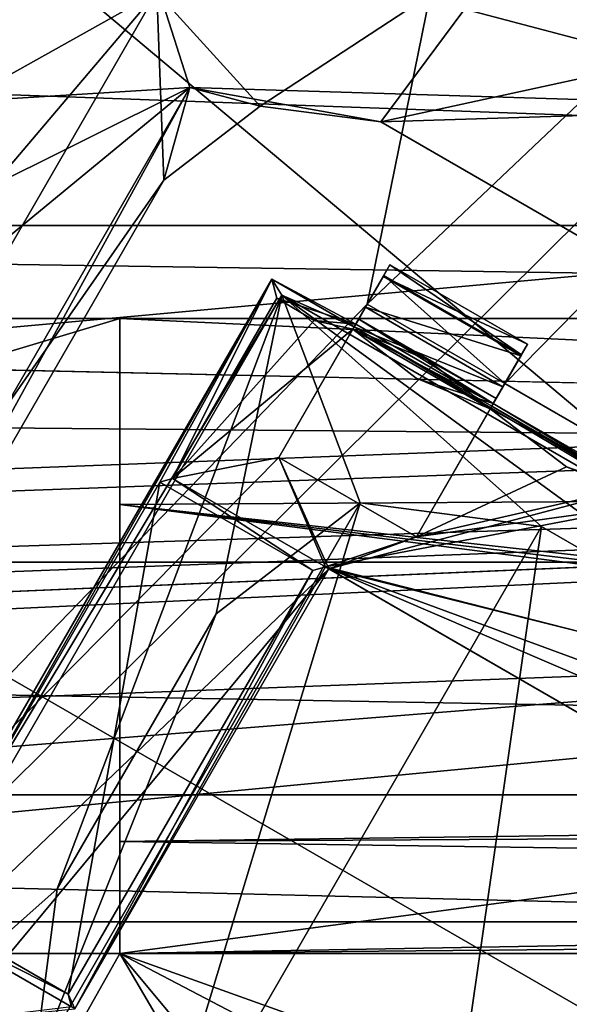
# Model space of a CAD drawing. Header units: millimetres. Extents: x -78 to 78, y -78 to 78.
# Tile 242 of 256: x 55.69 to 57.42, y -33.16 to -30.06. Entities that reach past the tile are written whole.
import ezdxf

# ---------------------------------------------------------------- set-up
doc = ezdxf.new("R2010")
doc.units = ezdxf.units.MM
doc.header["$LTSCALE"] = 41.718519
for name, color, linetype in [('10', 7, 'CONTINUOUS'), ('1152', 7, 'CONTINUOUS'), ('13', 7, 'CONTINUOUS'), ('1319', 7, 'CONTINUOUS'), ('1402', 7, 'CONTINUOUS'), ('1403', 7, 'CONTINUOUS'), ('1527', 7, 'CONTINUOUS'), ('1533', 7, 'CONTINUOUS'), ('1547', 7, 'CONTINUOUS'), ('1549', 7, 'CONTINUOUS'), ('1574', 7, 'CONTINUOUS'), ('1590', 7, 'CONTINUOUS'), ('1605', 7, 'CONTINUOUS'), ('1607', 7, 'CONTINUOUS'), ('1745', 7, 'CONTINUOUS'), ('1769', 7, 'CONTINUOUS'), ('2704', 7, 'CONTINUOUS'), ('2713', 7, 'CONTINUOUS'), ('2720', 7, 'CONTINUOUS'), ('2748', 7, 'CONTINUOUS'), ('342', 7, 'CONTINUOUS'), ('3424', 7, 'CONTINUOUS'), ('3450', 7, 'CONTINUOUS'), ('350', 7, 'CONTINUOUS'), ('3505', 7, 'CONTINUOUS'), ('3506', 7, 'CONTINUOUS'), ('3533', 7, 'CONTINUOUS'), ('3534', 7, 'CONTINUOUS'), ('3535', 7, 'CONTINUOUS'), ('354', 7, 'CONTINUOUS'), ('3550', 7, 'CONTINUOUS'), ('3558', 7, 'CONTINUOUS'), ('3573', 7, 'CONTINUOUS'), ('3579', 7, 'CONTINUOUS'), ('3581', 7, 'CONTINUOUS'), ('3603', 7, 'CONTINUOUS'), ('3628', 7, 'CONTINUOUS'), ('3629', 7, 'CONTINUOUS'), ('363', 7, 'CONTINUOUS'), ('3635', 7, 'CONTINUOUS'), ('3636', 7, 'CONTINUOUS'), ('3656', 7, 'CONTINUOUS'), ('3657', 7, 'CONTINUOUS'), ('3658', 7, 'CONTINUOUS'), ('3664', 7, 'CONTINUOUS'), ('3683', 7, 'CONTINUOUS'), ('3684', 7, 'CONTINUOUS'), ('3712', 7, 'CONTINUOUS'), ('3714', 7, 'CONTINUOUS'), ('373', 7, 'CONTINUOUS'), ('376', 7, 'CONTINUOUS'), ('378', 7, 'CONTINUOUS'), ('380', 7, 'CONTINUOUS'), ('384', 7, 'CONTINUOUS'), ('386', 7, 'CONTINUOUS'), ('6', 7, 'CONTINUOUS')]:
    doc.layers.add(name, color=color, linetype=linetype)

msp = doc.modelspace()

# ---------------------------------------------------------------- linework, layer by layer
at = {"layer": '10', "linetype": 'CONTINUOUS'}
for points in [[(68.9507, -31.4643, -2), (69.0121, -32.4252, -2), (-38.5, -30.5, -2), (68.9507, -31.4643, -2)], [(69.0121, -32.4252, -2), (60, -32.9, -2), (-38.5, -30.5, -2), (69.0121, -32.4252, -2)], [(48.5, -31, -2), (68.9507, -31.4643, -2), (-38.5, -30.5, -2), (48.5, -31, -2)], [(60, -32.9, -2), (20, -32.9, -2), (-38.5, -30.5, -2), (60, -32.9, -2)], [(68.107, -31, -2), (68.9507, -31.4643, -2), (48.5, -31, -2), (68.107, -31, -2)], [(60, -32.9, -2), (57.8091, -33.8071, -2), (20, -32.9, -2), (60, -32.9, -2)], [(20, -32.9, -2), (57.8091, -33.8071, -2), (22.2046, -33.821, -2), (20, -32.9, -2)]]:
    msp.add_3dface(points, dxfattribs=at)
at = {"layer": '1152', "color": 7, "linetype": 'CONTINUOUS'}
for points in [[(64.3082, -32.4961, 22.2), (64.6012, -31.9885, 21.2), (53.4058, -48.523, 19.2), (64.3082, -32.4961, 22.2)], [(64.6012, -31.9885, 21.2), (64.6638, -32.0195, 19.2), (53.4058, -48.523, 19.2), (64.6012, -31.9885, 21.2)], [(64.3082, -32.4961, 22.2), (53.4058, -48.523, 19.2), (62.3992, -36.0262, 22.2), (64.3082, -32.4961, 22.2)]]:
    msp.add_3dface(points, dxfattribs=at)
at = {"layer": '13', "linetype": 'CONTINUOUS'}
for points in [[(48.5, -31), (68.107, -31), (48.5, -31, -2), (48.5, -31)], [(68.107, -31), (68.107, -31, -2), (48.5, -31, -2), (68.107, -31)]]:
    msp.add_3dface(points, dxfattribs=at)
at = {"layer": '1319', "color": 7, "linetype": 'CONTINUOUS'}
msp.add_3dface([(55.12, -30.5306, 22.2), (53.4803, -25.0055, 23.7), (56.1174, -29.9723, 22.2), (55.12, -30.5306, 22.2)], dxfattribs=at)
at = {"layer": '1402', "color": 7, "linetype": 'CONTINUOUS'}
for points in [[(56.1174, -29.9723, 22.2), (57.2533, -29.7997, 22.2), (56.4426, -30.3314, 22.2), (56.1174, -29.9723, 22.2)], [(56.4426, -30.3314, 22.2), (57.2533, -29.7997, 22.2), (56.822, -30.3813, 22.2), (56.4426, -30.3314, 22.2)], [(57.2533, -29.7997, 22.2), (58.383, -30.0418, 22.2), (56.822, -30.3813, 22.2), (57.2533, -29.7997, 22.2)], [(54.0155, -33.6129, 22.2), (54.0002, -32.47, 22.2), (56.1174, -29.9723, 22.2), (54.0155, -33.6129, 22.2)], [(54.0002, -32.47, 22.2), (55.12, -30.5306, 22.2), (56.1174, -29.9723, 22.2), (54.0002, -32.47, 22.2)], [(54.0155, -33.6129, 22.2), (56.1174, -29.9723, 22.2), (56.139, -30.5644, 22.2), (54.0155, -33.6129, 22.2)], [(56.139, -30.5644, 22.2), (56.1174, -29.9723, 22.2), (56.4426, -30.3314, 22.2), (56.139, -30.5644, 22.2)], [(56.822, -30.3813, 22.2), (58.383, -30.0418, 22.2), (59.5933, -31.9813, 22.2), (56.822, -30.3813, 22.2)], [(54.539, -33.3356, 22.2), (54.0155, -33.6129, 22.2), (56.139, -30.5644, 22.2), (54.539, -33.3356, 22.2)]]:
    msp.add_3dface(points, dxfattribs=at)
at = {"layer": '1403', "color": 7, "linetype": 'CONTINUOUS'}
msp.add_3dface([(64.6638, -32.0195, 19.2), (58.4306, -42.456, 17.2), (53.4058, -48.523, 19.2), (64.6638, -32.0195, 19.2)], dxfattribs=at)
at = {"layer": '1527', "color": 7, "linetype": 'CONTINUOUS'}
for points in [[(54.539, -33.3356, 22.2), (56.139, -30.5644, 22.2), (54.539, -33.3356, 23.2), (54.539, -33.3356, 22.2)], [(54.539, -33.3356, 23.2), (56.139, -30.5644, 22.2), (56.139, -30.5644, 23.2), (54.539, -33.3356, 23.2)]]:
    msp.add_3dface(points, dxfattribs=at)
at = {"layer": '1533', "color": 7, "linetype": 'CONTINUOUS'}
msp.add_3dface([(67.9364, -31.7741, 17.2), (55.9426, -49.9526, 17.2), (58.4306, -42.456, 17.2), (67.9364, -31.7741, 17.2)], dxfattribs=at)
at = {"layer": '1547', "color": 7, "linetype": 'CONTINUOUS'}
for points in [[(56.139, -30.5644, 22.2), (56.4426, -30.3314, 22.2), (56.139, -30.5644, 23.2), (56.139, -30.5644, 22.2)], [(56.139, -30.5644, 23.2), (56.4426, -30.3314, 22.2), (56.4426, -30.3314, 23.2), (56.139, -30.5644, 23.2)], [(56.4426, -30.3314, 22.2), (56.822, -30.3813, 22.2), (56.4426, -30.3314, 23.2), (56.4426, -30.3314, 22.2)], [(56.4426, -30.3314, 23.2), (56.822, -30.3813, 22.2), (56.822, -30.3813, 23.2), (56.4426, -30.3314, 23.2)]]:
    msp.add_3dface(points, dxfattribs=at)
at = {"layer": '1549', "color": 7, "linetype": 'CONTINUOUS'}
for points in [[(54.3273, -33.5521, 23.2), (54.539, -33.3356, 23.2), (56.2206, -30.2727, 23.2), (54.3273, -33.5521, 23.2)], [(54.6599, -31.5579, 23.2), (54.3273, -33.5521, 23.2), (56.2206, -30.2727, 23.2), (54.6599, -31.5579, 23.2)], [(54.539, -33.3356, 23.2), (56.139, -30.5644, 23.2), (56.2206, -30.2727, 23.2), (54.539, -33.3356, 23.2)], [(56.139, -30.5644, 23.2), (56.4426, -30.3314, 23.2), (56.2206, -30.2727, 23.2), (56.139, -30.5644, 23.2)], [(56.4426, -30.3314, 23.2), (56.822, -30.3813, 23.2), (56.2206, -30.2727, 23.2), (56.4426, -30.3314, 23.2)], [(56.2206, -30.2727, 23.2), (56.822, -30.3813, 23.2), (58.2614, -30.3354, 23.2), (56.2206, -30.2727, 23.2)], [(56.822, -30.3813, 23.2), (59.5933, -31.9813, 23.2), (58.2614, -30.3354, 23.2), (56.822, -30.3813, 23.2)]]:
    msp.add_3dface(points, dxfattribs=at)
at = {"layer": '1574', "color": 7, "linetype": 'CONTINUOUS'}
for points in [[(56.822, -30.3813, 22.2), (59.5933, -31.9813, 22.2), (56.822, -30.3813, 23.2), (56.822, -30.3813, 22.2)], [(56.822, -30.3813, 23.2), (59.5933, -31.9813, 22.2), (59.5933, -31.9813, 23.2), (56.822, -30.3813, 23.2)]]:
    msp.add_3dface(points, dxfattribs=at)
at = {"layer": '1590', "color": 7, "linetype": 'CONTINUOUS'}
msp.add_3dface([(54.9824, -30.3495, 23.3613), (56.0555, -29.7531, 23.3613), (52.367, -27.1626, 26.0387), (54.9824, -30.3495, 23.3613)], dxfattribs=at)
at = {"layer": '1605', "color": 7, "linetype": 'CONTINUOUS'}
for points in [[(56.0555, -29.7531, 23.3613), (58.2614, -30.3354, 23.2), (57.2699, -29.573, 23.3613), (56.0555, -29.7531, 23.3613)], [(58.2614, -30.3354, 23.2), (58.3701, -30.073, 23.2412), (57.2699, -29.573, 23.3613), (58.2614, -30.3354, 23.2)], [(58.3701, -30.073, 23.2412), (58.4698, -29.8322, 23.3613), (57.2699, -29.573, 23.3613), (58.3701, -30.073, 23.2412)], [(54.9824, -30.3495, 23.3613), (56.2206, -30.2727, 23.2), (56.0555, -29.7531, 23.3613), (54.9824, -30.3495, 23.3613)], [(56.2206, -30.2727, 23.2), (58.2614, -30.3354, 23.2), (56.0555, -29.7531, 23.3613), (56.2206, -30.2727, 23.2)], [(54.6599, -31.5579, 23.2), (56.2206, -30.2727, 23.2), (54.1882, -31.2856, 23.3613), (54.6599, -31.5579, 23.2)], [(54.1882, -31.2856, 23.3613), (56.2206, -30.2727, 23.2), (54.9824, -30.3495, 23.3613), (54.1882, -31.2856, 23.3613)]]:
    msp.add_3dface(points, dxfattribs=at)
at = {"layer": '1607', "color": 7, "linetype": 'CONTINUOUS'}
for points in [[(68.8182, -31.2971), (56.8961, -49.7825), (67.9364, -31.7741, 17.2), (68.8182, -31.2971)], [(67.9364, -31.7741, 17.2), (56.8961, -49.7825), (55.9426, -49.9526, 17.2), (67.9364, -31.7741, 17.2)]]:
    msp.add_3dface(points, dxfattribs=at)
at = {"layer": '1745', "linetype": 'CONTINUOUS'}
for points in [[(31.0424, -69.7372, 28.7), (51.0663, -56.737, 28.7), (75.9193, 7.9475, 28.7), (31.0424, -69.7372, 28.7)], [(31.0424, -69.7372, 28.7), (75.9193, 7.9475, 28.7), (53.7937, -21.0684, 28.7), (31.0424, -69.7372, 28.7)], [(51.0663, -56.737, 28.7), (74.6699, -15.8517, 28.7), (75.9193, 7.9475, 28.7), (51.0663, -56.737, 28.7)], [(51.0663, -56.737, 28.7), (59.3265, -48.0334, 28.7), (74.6699, -15.8517, 28.7), (51.0663, -56.737, 28.7)]]:
    msp.add_3dface(points, dxfattribs=at)
at = {"layer": '1769', "linetype": 'CONTINUOUS'}
for points in [[(54.5532, -25.3347, 26.2), (57.424, -24.9089, 26.2), (64.6204, -37.3086, 26.2), (54.5532, -25.3347, 26.2)], [(52.0231, -26.7404, 26.2), (54.5532, -25.3347, 26.2), (64.6204, -37.3086, 26.2), (52.0231, -26.7404, 26.2)], [(50.1469, -28.9523, 26.2), (52.0231, -26.7404, 26.2), (64.6204, -37.3086, 26.2), (50.1469, -28.9523, 26.2)], [(58.5425, -44.2676, 26.2), (49.1694, -31.6832, 26.2), (50.1469, -28.9523, 26.2), (58.5425, -44.2676, 26.2)], [(58.5425, -44.2676, 26.2), (50.1469, -28.9523, 26.2), (64.6204, -37.3086, 26.2), (58.5425, -44.2676, 26.2)], [(58.5425, -44.2676, 26.2), (49.2171, -34.5772, 26.2), (49.1694, -31.6832, 26.2), (58.5425, -44.2676, 26.2)]]:
    msp.add_3dface(points, dxfattribs=at)
at = {"layer": '2704', "linetype": 'CONTINUOUS'}
for points in [[(47.8792, -40.1723, 21.67), (56.7794, -30.9552, 21.67), (58.725, -21.3897, 21.67), (47.8792, -40.1723, 21.67)], [(56.7794, -30.9552, 21.67), (66.5547, -21.6882, 21.67), (58.725, -21.3897, 21.67), (56.7794, -30.9552, 21.67)], [(56.5926, -41.1969, 21.67), (66.5547, -21.6882, 21.67), (57.5358, -35.0452, 21.67), (56.5926, -41.1969, 21.67)], [(57.2124, -31.2052, 21.67), (66.5547, -21.6882, 21.67), (56.7794, -30.9552, 21.67), (57.2124, -31.2052, 21.67)], [(66.5547, -21.6882, 21.67), (57.2124, -31.2052, 21.67), (57.732, -31.5052, 21.67), (66.5547, -21.6882, 21.67)], [(56.501, -31.4375, 21.67), (56.7794, -30.9552, 21.67), (47.8792, -40.1723, 21.67), (56.501, -31.4375, 21.67)], [(57.2124, -31.2052, 21.67), (56.934, -31.6875, 21.67), (57.732, -31.5052, 21.67), (57.2124, -31.2052, 21.67)], [(56.6589, -31.7885, 21.67), (56.501, -31.4375, 21.67), (47.8792, -40.1723, 21.67), (56.6589, -31.7885, 21.67)], [(56.501, -31.4375, 21.67), (56.6589, -31.7885, 21.67), (56.934, -31.6875, 21.67), (56.501, -31.4375, 21.67)], [(56.934, -31.6875, 21.67), (56.6589, -31.7885, 21.67), (57.732, -31.5052, 21.67), (56.934, -31.6875, 21.67)], [(57.732, -31.5052, 21.67), (56.6589, -31.7885, 21.67), (57.4536, -31.9875, 21.67), (57.732, -31.5052, 21.67)], [(55.476, -33.2129, 21.67), (56.6589, -31.7885, 21.67), (47.8792, -40.1723, 21.67), (55.476, -33.2129, 21.67)], [(55.8589, -33.1741, 21.67), (56.6589, -31.7885, 21.67), (55.476, -33.2129, 21.67), (55.8589, -33.1741, 21.67)], [(56.6589, -31.7885, 21.67), (58.4563, -32.8263, 21.67), (57.4536, -31.9875, 21.67), (56.6589, -31.7885, 21.67)]]:
    msp.add_3dface(points, dxfattribs=at)
at = {"layer": '2713', "linetype": 'CONTINUOUS'}
for points in [[(66.5703, -21.6406, 20.074), (66.5547, -21.6882, 21.67), (56.6343, -41.1395, 20.074), (66.5703, -21.6406, 20.074)], [(66.5547, -21.6882, 21.67), (56.5926, -41.1969, 21.67), (56.6343, -41.1395, 20.074), (66.5547, -21.6882, 21.67)]]:
    msp.add_3dface(points, dxfattribs=at)
at = {"layer": '2720', "linetype": 'CONTINUOUS'}
for points in [[(58.707, -21.4386, 20.074), (66.5703, -21.6406, 20.074), (47.837, -40.2225, 20.074), (58.707, -21.4386, 20.074)], [(66.5703, -21.6406, 20.074), (56.6343, -41.1395, 20.074), (47.837, -40.2225, 20.074), (66.5703, -21.6406, 20.074)]]:
    msp.add_3dface(points, dxfattribs=at)
at = {"layer": '2748', "linetype": 'CONTINUOUS'}
for points in [[(47.8792, -40.1723, 21.67), (58.725, -21.3897, 21.67), (58.707, -21.4386, 20.074), (47.8792, -40.1723, 21.67)], [(47.8792, -40.1723, 21.67), (58.707, -21.4386, 20.074), (47.837, -40.2225, 20.074), (47.8792, -40.1723, 21.67)]]:
    msp.add_3dface(points, dxfattribs=at)
at = {"layer": '342', "linetype": 'CONTINUOUS'}
for points in [[(47.5, -30, 15), (67, -30, 15), (67, -30.7071, 14.7071), (47.5, -30, 15)], [(47.5, -30, 15), (67, -30.7071, 14.7071), (47.5, -30.7071, 14.7071), (47.5, -30, 15)], [(67, -30.7071, 14.7071), (67, -31, 14), (47.5, -30.7071, 14.7071), (67, -30.7071, 14.7071)], [(67, -31, 14), (47.5, -31, 14), (47.5, -30.7071, 14.7071), (67, -31, 14)]]:
    msp.add_3dface(points, dxfattribs=at)
at = {"layer": '3424', "linetype": 'CONTINUOUS'}
for points in [[(56.6077, -31.7933, 22.27), (55.8589, -33.1741, 21.67), (55.8374, -33.1274, 22.27), (56.6077, -31.7933, 22.27)], [(56.6589, -31.7885, 21.67), (55.8589, -33.1741, 21.67), (56.6483, -31.7824, 21.845), (56.6589, -31.7885, 21.67)], [(56.6483, -31.7824, 21.845), (55.8589, -33.1741, 21.67), (56.6077, -31.7933, 22.27), (56.6483, -31.7824, 21.845)], [(55.8589, -33.1741, 21.67), (55.8483, -33.168, 21.845), (55.8374, -33.1274, 22.27), (55.8589, -33.1741, 21.67)]]:
    msp.add_3dface(points, dxfattribs=at)
at = {"layer": '3450', "linetype": 'CONTINUOUS'}
for points in [[(56.6589, -31.7885, 21.67), (56.6483, -31.7824, 21.845), (58.4669, -32.8324, 21.845), (56.6589, -31.7885, 21.67)], [(58.4563, -32.8263, 21.67), (56.6589, -31.7885, 21.67), (58.4669, -32.8324, 21.845), (58.4563, -32.8263, 21.67)]]:
    msp.add_3dface(points, dxfattribs=at)
at = {"layer": '350', "linetype": 'CONTINUOUS'}
for points in [[(47.5, -31, 14), (67, -31, 14), (51, -31, 7), (47.5, -31, 14)], [(51, -31, 7), (67, -31, 14), (56, -31, 7), (51, -31, 7)], [(67, -31, 14), (67, -31, 2), (56, -31, 2), (67, -31, 14)], [(56, -31, 7), (67, -31, 14), (56, -31, 2), (56, -31, 7)]]:
    msp.add_3dface(points, dxfattribs=at)
at = {"layer": '3505', "linetype": 'CONTINUOUS'}
for points in [[(55.8374, -33.1274, 22.27), (55.3665, -32.8899, 21.845), (55.3556, -32.8493, 22.27), (55.8374, -33.1274, 22.27)], [(55.8374, -33.1274, 22.27), (55.8483, -33.168, 21.845), (55.3665, -32.8899, 21.845), (55.8374, -33.1274, 22.27)]]:
    msp.add_3dface(points, dxfattribs=at)
at = {"layer": '3506', "linetype": 'CONTINUOUS'}
for points in [[(56.1665, -31.5042, 21.845), (56.6077, -31.7933, 22.27), (56.1259, -31.5151, 22.27), (56.1665, -31.5042, 21.845)], [(56.6483, -31.7824, 21.845), (56.6077, -31.7933, 22.27), (56.1665, -31.5042, 21.845), (56.6483, -31.7824, 21.845)]]:
    msp.add_3dface(points, dxfattribs=at)
at = {"layer": '3533', "linetype": 'CONTINUOUS'}
for points in [[(56.4947, -30.9359, 21.845), (56.6126, -31.0064, 21.845), (56.1665, -31.5042, 21.845), (56.4947, -30.9359, 21.845)], [(56.6126, -31.0064, 21.845), (56.7339, -31.034, 21.845), (56.1665, -31.5042, 21.845), (56.6126, -31.0064, 21.845)], [(56.7339, -31.034, 21.845), (56.501, -31.4375, 21.845), (56.1665, -31.5042, 21.845), (56.7339, -31.034, 21.845)], [(57.4073, -31.4678, 21.845), (56.934, -31.6875, 21.845), (57.1668, -31.2842, 21.845), (57.4073, -31.4678, 21.845)], [(56.501, -31.4375, 21.845), (56.6483, -31.7824, 21.845), (56.1665, -31.5042, 21.845), (56.501, -31.4375, 21.845)], [(56.934, -31.6875, 21.845), (56.6483, -31.7824, 21.845), (56.501, -31.4375, 21.845), (56.934, -31.6875, 21.845)], [(57.6866, -31.584, 21.845), (56.934, -31.6875, 21.845), (57.4073, -31.4678, 21.845), (57.6866, -31.584, 21.845)], [(56.6483, -31.7824, 21.845), (56.934, -31.6875, 21.845), (57.6866, -31.584, 21.845), (56.6483, -31.7824, 21.845)], [(57.4536, -31.9875, 21.845), (56.6483, -31.7824, 21.845), (57.6866, -31.584, 21.845), (57.4536, -31.9875, 21.845)], [(58.4669, -32.8324, 21.845), (56.6483, -31.7824, 21.845), (58.4062, -32.5375, 21.845), (58.4669, -32.8324, 21.845)], [(58.4062, -32.5375, 21.845), (56.6483, -31.7824, 21.845), (57.8866, -32.2375, 21.845), (58.4062, -32.5375, 21.845)], [(57.8866, -32.2375, 21.845), (56.6483, -31.7824, 21.845), (57.4536, -31.9875, 21.845), (57.8866, -32.2375, 21.845)]]:
    msp.add_3dface(points, dxfattribs=at)
at = {"layer": '3534', "linetype": 'CONTINUOUS'}
msp.add_3dface([(55.8483, -33.168, 21.845), (55.476, -33.2129, 21.845), (55.3665, -32.8899, 21.845), (55.8483, -33.168, 21.845)], dxfattribs=at)
at = {"layer": '3535', "linetype": 'CONTINUOUS'}
for points in [[(55.8374, -33.1274, 22.27), (55.3556, -32.8493, 22.27), (56.1259, -31.5151, 22.27), (55.8374, -33.1274, 22.27)], [(56.6077, -31.7933, 22.27), (55.8374, -33.1274, 22.27), (56.1259, -31.5151, 22.27), (56.6077, -31.7933, 22.27)]]:
    msp.add_3dface(points, dxfattribs=at)
at = {"layer": '354', "linetype": 'CONTINUOUS'}
for points in [[(51, -31, 7), (56, -31, 7), (51, -32.5, 7), (51, -31, 7)], [(56, -31, 7), (56, -32.5, 7), (51, -32.5, 7), (56, -31, 7)]]:
    msp.add_3dface(points, dxfattribs=at)
at = {"layer": '3550', "linetype": 'CONTINUOUS'}
for points in [[(56.7339, -31.034, 21.845), (56.851, -30.8313, 21.896), (56.8315, -30.8649, 21.7623), (56.7339, -31.034, 21.845)], [(56.851, -30.8313, 21.896), (56.7339, -31.034, 21.845), (56.7525, -31.0019, 22.1542), (56.851, -30.8313, 21.896)], [(56.8299, -30.8679, 22.5598), (56.851, -30.8313, 22.421), (56.7434, -31.0176, 22.4493), (56.8299, -30.8679, 22.5598)], [(56.7434, -31.0176, 22.4493), (56.851, -30.8313, 22.421), (56.7525, -31.0019, 22.1542), (56.7434, -31.0176, 22.4493)], [(56.851, -30.8313, 22.421), (56.851, -30.8313, 21.896), (56.7525, -31.0019, 22.1542), (56.851, -30.8313, 22.421)], [(56.7794, -30.9552, 21.67), (56.501, -31.4375, 21.845), (56.8315, -30.8649, 21.7623), (56.7794, -30.9552, 21.67)], [(56.501, -31.4375, 21.845), (56.7339, -31.034, 21.845), (56.8315, -30.8649, 21.7623), (56.501, -31.4375, 21.845)], [(56.7738, -30.965, 22.652), (56.8299, -30.8679, 22.5598), (56.7385, -31.0262, 22.6698), (56.7738, -30.965, 22.652)], [(56.7385, -31.0262, 22.6698), (56.8299, -30.8679, 22.5598), (56.7434, -31.0176, 22.4493), (56.7385, -31.0262, 22.6698)], [(56.7794, -30.9552, 21.67), (56.501, -31.4375, 21.67), (56.501, -31.4375, 21.845), (56.7794, -30.9552, 21.67)]]:
    msp.add_3dface(points, dxfattribs=at)
at = {"layer": '3558', "linetype": 'CONTINUOUS'}
for points in [[(56.501, -31.4375, 21.67), (56.934, -31.6875, 21.67), (56.501, -31.4375, 21.845), (56.501, -31.4375, 21.67)], [(56.934, -31.6875, 21.67), (56.934, -31.6875, 21.845), (56.501, -31.4375, 21.845), (56.934, -31.6875, 21.67)]]:
    msp.add_3dface(points, dxfattribs=at)
at = {"layer": '3573', "linetype": 'CONTINUOUS'}
for points in [[(56.851, -30.8313, 21.896), (57.2646, -31.115, 21.7623), (56.8315, -30.8649, 21.7623), (56.851, -30.8313, 21.896)], [(57.284, -31.0813, 21.896), (57.2646, -31.115, 21.7623), (56.851, -30.8313, 21.896), (57.284, -31.0813, 21.896)], [(57.2124, -31.2052, 21.67), (56.7794, -30.9552, 21.67), (56.8315, -30.8649, 21.7623), (57.2124, -31.2052, 21.67)], [(57.2646, -31.115, 21.7623), (57.2124, -31.2052, 21.67), (56.8315, -30.8649, 21.7623), (57.2646, -31.115, 21.7623)]]:
    msp.add_3dface(points, dxfattribs=at)
at = {"layer": '3579', "linetype": 'CONTINUOUS'}
for points in [[(56.4787, -30.8762, 22.67), (56.4787, -30.8762, 22.47), (54.9787, -33.4742, 22.47), (56.4787, -30.8762, 22.67)], [(54.9787, -33.4742, 22.67), (56.4787, -30.8762, 22.67), (54.9787, -33.4742, 22.47), (54.9787, -33.4742, 22.67)]]:
    msp.add_3dface(points, dxfattribs=at)
at = {"layer": '3581', "linetype": 'CONTINUOUS'}
for points in [[(54.9787, -33.4742, 22.47), (56.4787, -30.8762, 22.47), (55.3556, -32.8493, 22.27), (54.9787, -33.4742, 22.47)], [(55.3556, -32.8493, 22.27), (56.4787, -30.8762, 22.47), (56.1259, -31.5151, 22.27), (55.3556, -32.8493, 22.27)], [(56.4787, -30.8762, 22.47), (56.1665, -31.5042, 21.845), (56.1259, -31.5151, 22.27), (56.4787, -30.8762, 22.47)], [(56.4947, -30.9359, 21.845), (56.1665, -31.5042, 21.845), (56.4787, -30.8762, 22.47), (56.4947, -30.9359, 21.845)]]:
    msp.add_3dface(points, dxfattribs=at)
at = {"layer": '3603', "linetype": 'CONTINUOUS'}
for points in [[(57.1855, -31.2518, 22.1557), (57.1668, -31.2842, 21.845), (57.284, -31.0813, 21.896), (57.1855, -31.2518, 22.1557)], [(57.284, -31.0813, 21.896), (57.1668, -31.2842, 21.845), (57.2646, -31.115, 21.7623), (57.284, -31.0813, 21.896)], [(57.1764, -31.2676, 22.4493), (57.1855, -31.2518, 22.1557), (57.284, -31.0813, 22.421), (57.1764, -31.2676, 22.4493)], [(57.2629, -31.1179, 22.5598), (57.1764, -31.2676, 22.4493), (57.284, -31.0813, 22.421), (57.2629, -31.1179, 22.5598)], [(57.284, -31.0813, 22.421), (57.1855, -31.2518, 22.1557), (57.284, -31.0813, 21.896), (57.284, -31.0813, 22.421)], [(56.934, -31.6875, 21.67), (57.2124, -31.2052, 21.67), (57.2646, -31.115, 21.7623), (56.934, -31.6875, 21.67)], [(56.934, -31.6875, 21.845), (56.934, -31.6875, 21.67), (57.2646, -31.115, 21.7623), (56.934, -31.6875, 21.845)], [(57.1668, -31.2842, 21.845), (56.934, -31.6875, 21.845), (57.2646, -31.115, 21.7623), (57.1668, -31.2842, 21.845)], [(57.2068, -31.215, 22.652), (57.1764, -31.2676, 22.4493), (57.2629, -31.1179, 22.5598), (57.2068, -31.215, 22.652)], [(57.1715, -31.2762, 22.6698), (57.1764, -31.2676, 22.4493), (57.2068, -31.215, 22.652), (57.1715, -31.2762, 22.6698)]]:
    msp.add_3dface(points, dxfattribs=at)
at = {"layer": '3628', "linetype": 'CONTINUOUS'}
for points in [[(56.7339, -31.034, 21.845), (56.9675, -31.1295, 21.9003), (56.7525, -31.0019, 22.1542), (56.7339, -31.034, 21.845)], [(57.1764, -31.2676, 22.4493), (56.7434, -31.0176, 22.4493), (56.7525, -31.0019, 22.1542), (57.1764, -31.2676, 22.4493)], [(57.1855, -31.2518, 22.1557), (57.1764, -31.2676, 22.4493), (56.7525, -31.0019, 22.1542), (57.1855, -31.2518, 22.1557)], [(56.9675, -31.1295, 21.9003), (57.1855, -31.2518, 22.1557), (56.7525, -31.0019, 22.1542), (56.9675, -31.1295, 21.9003)], [(57.1668, -31.2842, 21.845), (57.1855, -31.2518, 22.1557), (56.9675, -31.1295, 21.9003), (57.1668, -31.2842, 21.845)]]:
    msp.add_3dface(points, dxfattribs=at)
at = {"layer": '3629', "linetype": 'CONTINUOUS'}
for points in [[(57.284, -31.0813, 22.421), (57.284, -31.0813, 21.896), (56.851, -30.8313, 22.421), (57.284, -31.0813, 22.421)], [(57.284, -31.0813, 21.896), (56.851, -30.8313, 21.896), (56.851, -30.8313, 22.421), (57.284, -31.0813, 21.896)]]:
    msp.add_3dface(points, dxfattribs=at)
at = {"layer": '363', "linetype": 'CONTINUOUS'}
for points in [[(67, -30, 16.5), (47.5, -30, 16.5), (47.5, -31.7673, 15.7675), (67, -30, 16.5)], [(67, -31.7675, 15.7673), (67, -30, 16.5), (47.5, -31.7673, 15.7675), (67, -31.7675, 15.7673)], [(67, -31.7675, 15.7673), (47.5, -31.7673, 15.7675), (47.5, -32.5, 14), (67, -31.7675, 15.7673)], [(67, -32.5, 14), (67, -31.7675, 15.7673), (47.5, -32.5, 14), (67, -32.5, 14)]]:
    msp.add_3dface(points, dxfattribs=at)
at = {"layer": '3635', "linetype": 'CONTINUOUS'}
for points in [[(56.5105, -30.9268, 23.47), (56.4787, -30.8762, 22.67), (54.9787, -33.4742, 22.67), (56.5105, -30.9268, 23.47)], [(55.0385, -33.4765, 23.47), (56.5105, -30.9268, 23.47), (54.9787, -33.4742, 22.67), (55.0385, -33.4765, 23.47)]]:
    msp.add_3dface(points, dxfattribs=at)
at = {"layer": '3636', "linetype": 'CONTINUOUS'}
for points in [[(56.7434, -31.0176, 22.4493), (56.4947, -30.9359, 21.845), (56.4787, -30.8762, 22.47), (56.7434, -31.0176, 22.4493)], [(56.6126, -31.0064, 21.845), (56.4947, -30.9359, 21.845), (56.7434, -31.0176, 22.4493), (56.6126, -31.0064, 21.845)], [(56.7339, -31.034, 21.845), (56.6126, -31.0064, 21.845), (56.7434, -31.0176, 22.4493), (56.7339, -31.034, 21.845)], [(57.1764, -31.2676, 22.4493), (56.7339, -31.034, 21.845), (56.7434, -31.0176, 22.4493), (57.1764, -31.2676, 22.4493)], [(56.7339, -31.034, 21.845), (57.1764, -31.2676, 22.4493), (56.9331, -31.1886, 21.8495), (56.7339, -31.034, 21.845)], [(57.1764, -31.2676, 22.4493), (57.1668, -31.2842, 21.845), (56.9331, -31.1886, 21.8495), (57.1764, -31.2676, 22.4493)], [(57.1668, -31.2842, 21.845), (57.1764, -31.2676, 22.4493), (57.6961, -31.5676, 22.4513), (57.1668, -31.2842, 21.845)], [(57.4073, -31.4678, 21.845), (57.1668, -31.2842, 21.845), (57.6961, -31.5676, 22.4513), (57.4073, -31.4678, 21.845)], [(57.6866, -31.584, 21.845), (57.4073, -31.4678, 21.845), (57.6961, -31.5676, 22.4513), (57.6866, -31.584, 21.845)]]:
    msp.add_3dface(points, dxfattribs=at)
at = {"layer": '3656', "linetype": 'CONTINUOUS'}
for points in [[(57.1668, -31.2842, 21.845), (56.7339, -31.034, 21.845), (56.9331, -31.1886, 21.8495), (57.1668, -31.2842, 21.845)], [(56.7339, -31.034, 21.845), (57.1668, -31.2842, 21.845), (56.9675, -31.1295, 21.9003), (56.7339, -31.034, 21.845)]]:
    msp.add_3dface(points, dxfattribs=at)
at = {"layer": '3657', "linetype": 'CONTINUOUS'}
for points in [[(57.284, -31.0813, 22.421), (56.851, -30.8313, 22.421), (56.8299, -30.8679, 22.5598), (57.284, -31.0813, 22.421)], [(56.7738, -30.965, 22.652), (57.2629, -31.1179, 22.5598), (56.8299, -30.8679, 22.5598), (56.7738, -30.965, 22.652)], [(57.2629, -31.1179, 22.5598), (57.284, -31.0813, 22.421), (56.8299, -30.8679, 22.5598), (57.2629, -31.1179, 22.5598)], [(57.2068, -31.215, 22.652), (57.2629, -31.1179, 22.5598), (56.7738, -30.965, 22.652), (57.2068, -31.215, 22.652)]]:
    msp.add_3dface(points, dxfattribs=at)
at = {"layer": '3658', "linetype": 'CONTINUOUS'}
for points in [[(57.1764, -31.2676, 22.4493), (57.1715, -31.2762, 22.6698), (57.6911, -31.5762, 22.6698), (57.1764, -31.2676, 22.4493)], [(57.1764, -31.2676, 22.4493), (57.6911, -31.5762, 22.6698), (57.6961, -31.5676, 22.4513), (57.1764, -31.2676, 22.4493)]]:
    msp.add_3dface(points, dxfattribs=at)
at = {"layer": '3664', "linetype": 'CONTINUOUS'}
for points in [[(56.4787, -30.8762, 22.67), (56.7385, -31.0262, 22.6698), (56.4787, -30.8762, 22.47), (56.4787, -30.8762, 22.67)], [(56.7385, -31.0262, 22.6698), (56.7434, -31.0176, 22.4493), (56.4787, -30.8762, 22.47), (56.7385, -31.0262, 22.6698)]]:
    msp.add_3dface(points, dxfattribs=at)
at = {"layer": '3683', "linetype": 'CONTINUOUS'}
for points in [[(56.5105, -30.9268, 23.47), (56.7385, -31.0262, 22.6698), (56.4787, -30.8762, 22.67), (56.5105, -30.9268, 23.47)], [(58.7841, -32.2395, 23.47), (56.7385, -31.0262, 22.6698), (56.5105, -30.9268, 23.47), (58.7841, -32.2395, 23.47)], [(57.1715, -31.2762, 22.6698), (56.7385, -31.0262, 22.6698), (58.7841, -32.2395, 23.47), (57.1715, -31.2762, 22.6698)], [(57.1715, -31.2762, 22.6698), (58.7841, -32.2395, 23.47), (57.6911, -31.5762, 22.6698), (57.1715, -31.2762, 22.6698)]]:
    msp.add_3dface(points, dxfattribs=at)
at = {"layer": '3684', "linetype": 'CONTINUOUS'}
for points in [[(57.2068, -31.215, 22.652), (56.7738, -30.965, 22.652), (56.7385, -31.0262, 22.6698), (57.2068, -31.215, 22.652)], [(57.1715, -31.2762, 22.6698), (57.2068, -31.215, 22.652), (56.7385, -31.0262, 22.6698), (57.1715, -31.2762, 22.6698)]]:
    msp.add_3dface(points, dxfattribs=at)
at = {"layer": '3712', "linetype": 'CONTINUOUS'}
for points in [[(56.5105, -30.9268, 23.47), (55.0385, -33.4765, 23.47), (55.8034, -32.7957, 23.47), (56.5105, -30.9268, 23.47)], [(56.3034, -31.9297, 23.47), (56.5105, -30.9268, 23.47), (55.8034, -32.7957, 23.47), (56.3034, -31.9297, 23.47)], [(56.757, -31.5807, 23.47), (56.5105, -30.9268, 23.47), (56.3034, -31.9297, 23.47), (56.757, -31.5807, 23.47)], [(58.7841, -32.2395, 23.47), (56.5105, -30.9268, 23.47), (58.194, -32.1552, 23.47), (58.7841, -32.2395, 23.47)], [(58.194, -32.1552, 23.47), (56.5105, -30.9268, 23.47), (57.3279, -31.6552, 23.47), (58.194, -32.1552, 23.47)], [(57.3279, -31.6552, 23.47), (56.5105, -30.9268, 23.47), (56.757, -31.5807, 23.47), (57.3279, -31.6552, 23.47)], [(55.8034, -32.7957, 23.47), (55.0385, -33.4765, 23.47), (55.729, -33.3667, 23.47), (55.8034, -32.7957, 23.47)]]:
    msp.add_3dface(points, dxfattribs=at)
at = {"layer": '3714', "linetype": 'CONTINUOUS'}
for points in [[(56.757, -31.5807, 23.47), (56.3034, -31.9297, 23.47), (55.729, -33.3667, 23.47), (56.757, -31.5807, 23.47)], [(56.757, -31.5807, 23.47), (55.729, -33.3667, 23.47), (56.0779, -33.8202, 23.47), (56.757, -31.5807, 23.47)], [(57.3279, -31.6552, 23.47), (56.757, -31.5807, 23.47), (56.0779, -33.8202, 23.47), (57.3279, -31.6552, 23.47)], [(57.3279, -31.6552, 23.47), (56.0779, -33.8202, 23.47), (56.944, -34.3202, 23.47), (57.3279, -31.6552, 23.47)], [(58.194, -32.1552, 23.47), (57.3279, -31.6552, 23.47), (56.944, -34.3202, 23.47), (58.194, -32.1552, 23.47)], [(56.3034, -31.9297, 23.47), (55.8034, -32.7957, 23.47), (55.729, -33.3667, 23.47), (56.3034, -31.9297, 23.47)], [(58.194, -32.1552, 23.47), (56.944, -34.3202, 23.47), (57.5149, -34.3946, 23.47), (58.194, -32.1552, 23.47)]]:
    msp.add_3dface(points, dxfattribs=at)
at = {"layer": '373', "linetype": 'CONTINUOUS'}
for points in [[(67, -32.5, 2), (67, -32.5, 14), (47.5, -32.5, 14), (67, -32.5, 2)], [(67, -32.5, 2), (47.5, -32.5, 14), (56, -32.5, 7), (67, -32.5, 2)], [(56, -32.5, 7), (47.5, -32.5, 14), (51, -32.5, 7), (56, -32.5, 7)], [(67, -32.5, 2), (56, -32.5, 7), (56, -32.5, 2), (67, -32.5, 2)]]:
    msp.add_3dface(points, dxfattribs=at)
at = {"layer": '376', "linetype": 'CONTINUOUS'}
for points in [[(67, -31, 2), (67, -31.5191, 0.6563), (56, -31, 2), (67, -31, 2)], [(56, -31, 2), (67, -31.5191, 0.6563), (56, -31.5861, 0.586), (56, -31, 2)], [(67, -31.5191, 0.6563), (67, -32.8063, 0.0094), (56, -31.5861, 0.586), (67, -31.5191, 0.6563)], [(66.9048, -33), (56, -33), (56, -31.5861, 0.586), (66.9048, -33)], [(66.9526, -32.903, 0.0024), (66.9048, -33), (56, -31.5861, 0.586), (66.9526, -32.903, 0.0024)], [(67, -32.8063, 0.0094), (66.9526, -32.903, 0.0024), (56, -31.5861, 0.586), (67, -32.8063, 0.0094)]]:
    msp.add_3dface(points, dxfattribs=at)
at = {"layer": '378', "linetype": 'CONTINUOUS'}
for points in [[(51, -33, 1.5), (51.5, -41, 1.5), (56, -33, 1.5), (51, -33, 1.5)], [(51.5, -41, 1.5), (60.6849, -41, 1.5), (56, -33, 1.5), (51.5, -41, 1.5)], [(56, -33, 1.5), (60.6849, -41, 1.5), (58.5, -36, 1.5), (56, -33, 1.5)], [(66.9048, -33, 1.5), (56, -33, 1.5), (60.7487, -34.701, 1.5), (66.9048, -33, 1.5)], [(56, -33, 1.5), (58.5, -36, 1.5), (59.2513, -34.701, 1.5), (56, -33, 1.5)], [(60.7487, -34.701, 1.5), (56, -33, 1.5), (59.2513, -34.701, 1.5), (60.7487, -34.701, 1.5)]]:
    msp.add_3dface(points, dxfattribs=at)
at = {"layer": '380', "linetype": 'CONTINUOUS'}
for points in [[(56, -33), (51, -33), (56, -33, 1.5), (56, -33)], [(51, -33), (51, -33, 1.5), (56, -33, 1.5), (51, -33)]]:
    msp.add_3dface(points, dxfattribs=at)
at = {"layer": '384', "linetype": 'CONTINUOUS'}
for points in [[(56, -31, 7), (56, -31, 2), (56, -32.5, 7), (56, -31, 7)], [(56, -31, 2), (56, -31.5861, 0.586), (56, -32.5, 2), (56, -31, 2)], [(56, -32.5, 7), (56, -31, 2), (56, -32.5, 2), (56, -32.5, 7)], [(56, -33), (56, -33, 1.5), (56, -31.5861, 0.586), (56, -33)], [(56, -31.5861, 0.586), (56, -33, 1.5), (56, -32.6465, 1.6465), (56, -31.5861, 0.586)], [(56, -32.5, 2), (56, -31.5861, 0.586), (56, -32.6465, 1.6465), (56, -32.5, 2)]]:
    msp.add_3dface(points, dxfattribs=at)
at = {"layer": '386', "linetype": 'CONTINUOUS'}
for points in [[(67, -32.5837, 1.7234), (67, -32.5, 2), (56, -32.6465, 1.6465), (67, -32.5837, 1.7234)], [(67, -32.5, 2), (56, -32.5, 2), (56, -32.6465, 1.6465), (67, -32.5, 2)], [(67, -32.8063, 1.539), (67, -32.5837, 1.7234), (56, -32.6465, 1.6465), (67, -32.8063, 1.539)], [(56, -33, 1.5), (67, -32.8063, 1.539), (56, -32.6465, 1.6465), (56, -33, 1.5)], [(67, -32.8063, 1.539), (56, -33, 1.5), (66.9537, -32.9008, 1.5099), (67, -32.8063, 1.539)], [(56, -33, 1.5), (66.9048, -33, 1.5), (66.9537, -32.9008, 1.5099), (56, -33, 1.5)]]:
    msp.add_3dface(points, dxfattribs=at)
at = {"layer": '6', "linetype": 'CONTINUOUS'}
for points in [[(48.5, -31), (15.5, -33), (68.107, -31), (48.5, -31)], [(68.107, -31), (15.5, -33), (68.4938, -31.0779), (68.107, -31)], [(68.4938, -31.0779), (15.5, -33), (68.8182, -31.2971), (68.4938, -31.0779)], [(15.5, -33), (24, -33), (68.8182, -31.2971), (15.5, -33)], [(24, -33), (29, -33), (68.8182, -31.2971), (24, -33)], [(29, -33), (32.5, -33), (68.8182, -31.2971), (29, -33)], [(32.5, -33), (47.5, -33), (68.8182, -31.2971), (32.5, -33)], [(47.5, -33), (51, -33), (68.8182, -31.2971), (47.5, -33)], [(51, -33), (56, -33), (68.8182, -31.2971), (51, -33)], [(56, -33), (66.9048, -33), (68.8182, -31.2971), (56, -33)], [(68.8182, -31.2971), (63.2275, -39.5922), (56.8961, -49.7825), (68.8182, -31.2971)]]:
    msp.add_3dface(points, dxfattribs=at)

doc.saveas('drawing.dxf')
